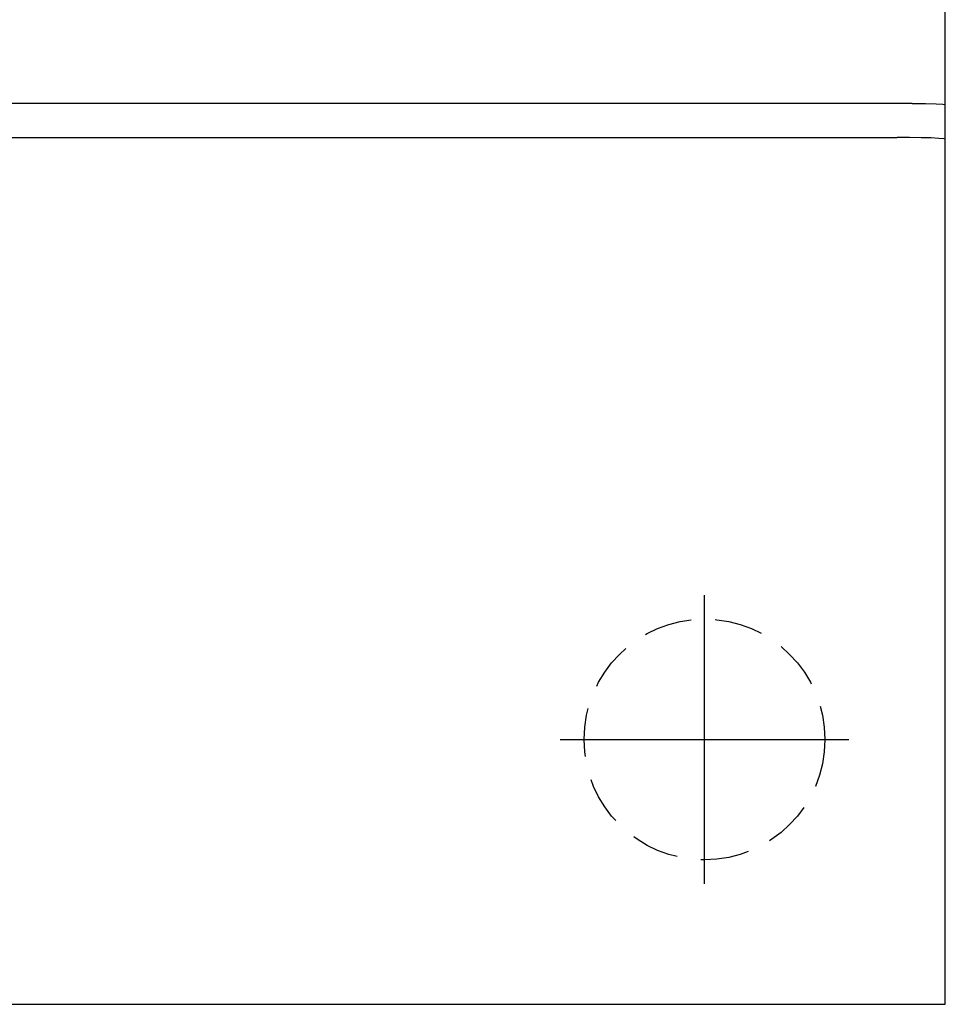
# Model space of a CAD drawing. Extents: x -21 to 1900, y -28 to 1322.
# Tile 14 of 21: x 309 to 318, y 1139 to 1149. Entities that reach past the tile are written whole.
import ezdxf

# ---------------------------------------------------------------- set-up
doc = ezdxf.new("R2010")
doc.units = 0
doc.header["$LTSCALE"] = 2
doc.header["$MEASUREMENT"] = 0
doc.linetypes.add('HIDDEN', pattern=[0.375, 0.25, -0.125])
doc.layers.add('001', color=7, linetype='CONTINUOUS')
doc.layers.add('002', color=7, linetype='CONTINUOUS')

msp = doc.modelspace()

# ---------------------------------------------------------------- linework, layer by layer
at = {"layer": '001', "color": 2}
for p, q in [((318.26928, 1138.53054), (318.26928, 1218.53054)), ((318.26928, 1140.03054), (318.26928, 1216.90554)), ((317.92388, 1147.88464), (291.26928, 1147.88529)), ((291.26928, 1147.53054), (317.76928, 1147.53054)), ((264.76928, 1138.53054), (316.76928, 1138.53054)), ((290.76928, 1138.53054), (318.26928, 1138.53054))]:
    msp.add_line(p, q, dxfattribs=at)
for points in [[(317.92388, 1147.88464), (318.06319, 1147.88278), (318.17373, 1147.87989), (318.24477, 1147.87624), (318.26928, 1147.87219)], [(318.26928, 1147.51308), (318.25244, 1147.51757), (318.20188, 1147.52184), (318.12281, 1147.52543), (318.01992, 1147.52819), (317.8979, 1147.52995), (317.76928, 1147.53054)]]:
    msp.add_lwpolyline(points, dxfattribs=at)
at = {"layer": '001', "color": 2, "linetype": 'HIDDEN'}
msp.add_circle((315.76928, 1141.28027), 1.25, dxfattribs=at)
at = {"layer": '002', "color": 3}
for p, q in [((315.76928, 1139.78027), (315.76928, 1142.78027)), ((314.26928, 1141.28027), (317.26928, 1141.28027))]:
    msp.add_line(p, q, dxfattribs=at)

doc.saveas('drawing.dxf')
